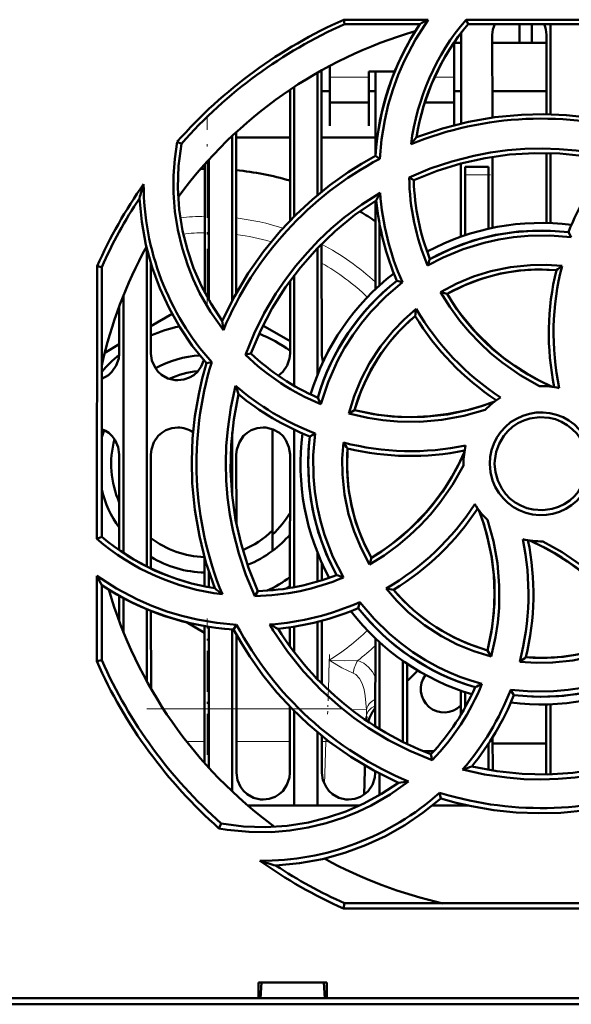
# Model space of a CAD drawing. Extents: x -1358 to 1757, y -1497 to 607.
# Tile 16 of 97: x 285 to 320, y -1349 to -1285. Entities that reach past the tile are written whole.
import ezdxf

# ---------------------------------------------------------------- set-up
doc = ezdxf.new("R2010")
doc.units = 0
doc.linetypes.add('DASHDOT', pattern=[18.5, 12, -3, 0.5, -3])

msp = doc.modelspace()

# ---------------------------------------------------------------- linework, layer by layer
at = {"color": 7, "lineweight": 50}
for p, q in [((305.578, -1285.235), (311.008, -1285.235)), ((305.638, -1285.516), (305.578, -1285.235)), ((313.589, -1285.516), (313.458, -1285.235)), ((313.459, -1285.235), (331.004, -1285.235)), ((310.476, -1285.516), (305.638, -1285.516)), ((330.944, -1285.516), (313.589, -1285.516)), ((316.901, -1286.716), (316.901, -1285.517)), ((317.686, -1286.716), (317.686, -1285.517)), ((318.891, -1285.517), (318.891, -1291.324)), ((313.131, -1291.914), (313.134, -1286.217)), ((315.148, -1286.217), (315.151, -1291.535)), ((318.631, -1291.319), (318.634, -1286.217)), ((312.691, -1289.126), (312.691, -1286.696)), ((313.133, -1286.716), (312.704, -1286.716)), ((318.633, -1286.716), (315.148, -1286.716)), ((304.149, -1288.498), (304.153, -1296.311)), ((304.691, -1288.203), (304.691, -1289.126)), ((303.891, -1288.644), (303.891, -1296.526)), ((304.691, -1289.126), (304.691, -1292.072)), ((307.191, -1288.573), (308.858, -1288.573)), ((307.191, -1289.126), (307.191, -1288.573)), ((307.191, -1292.072), (307.191, -1289.126)), ((307.63, -1293.885), (307.633, -1288.573)), ((312.691, -1292.022), (312.691, -1289.126)), ((302.128, -1298.164), (302.132, -1289.736)), ((302.391, -1289.564), (302.391, -1297.896)), ((302.132, -1289.829), (301.994, -1289.829)), ((304.7, -1289.829), (304.15, -1289.829)), ((307.632, -1289.829), (307.202, -1289.829)), ((313.132, -1289.829), (312.704, -1289.829)), ((318.632, -1289.829), (315.15, -1289.829)), ((304.691, -1290.573), (307.191, -1290.573)), ((310.8, -1290.573), (312.691, -1290.573)), ((304.691, -1292.072), (304.691, -1292.073)), ((307.191, -1292.073), (307.191, -1292.072)), ((298.391, -1292.722), (298.391, -1303.316)), ((298.651, -1292.479), (298.656, -1302.828)), ((302.131, -1292.829), (298.651, -1292.829)), ((307.631, -1292.829), (304.151, -1292.829)), ((295.124, -1293.218), (294.855, -1293.087)), ((296.891, -1294.245), (296.891, -1303.291)), ((307.901, -1294.186), (307.622, -1294.008)), ((315.152, -1294.064), (315.154, -1298.637)), ((318.628, -1298.32), (318.63, -1293.818)), ((318.891, -1293.824), (318.891, -1298.328)), ((296.626, -1302.812), (296.63, -1294.535)), ((313.128, -1299.202), (313.13, -1294.492)), ((313.391, -1295.217), (313.391, -1294.717)), ((314.891, -1294.717), (313.391, -1294.717)), ((314.891, -1295.217), (314.891, -1294.717)), ((309.797, -1295.391), (310.091, -1295.575)), ((313.391, -1299.112), (313.391, -1295.217)), ((314.891, -1295.217), (314.891, -1298.694)), ((307.626, -1302.569), (307.629, -1296.896)), ((307.891, -1302.323), (307.891, -1298.421)), ((320.235, -1299.241), (320.045, -1298.92)), ((292.891, -1299.949), (292.891, -1320.424)), ((303.891, -1299.936), (303.891, -1308.081)), ((304.154, -1299.667), (304.158, -1306.717)), ((289.679, -1318.663), (289.695, -1301.1)), ((289.695, -1301.1), (289.991, -1301.163)), ((289.991, -1318.518), (289.991, -1301.163)), ((293.155, -1300.912), (293.158, -1306.717)), ((302.391, -1301.684), (302.391, -1308.804)), ((302.124, -1306.717), (302.126, -1302.038)), ((309.363, -1302.137), (308.997, -1302.043)), ((291.391, -1302.982), (291.391, -1319.565)), ((311.822, -1302.775), (312.231, -1302.884)), ((291.124, -1306.717), (291.126, -1303.665)), ((293.157, -1304.958), (294.519, -1304.171)), ((300.373, -1304.928), (302.125, -1305.939)), ((290.184, -1306.674), (291.125, -1306.131)), ((299.243, -1306.797), (299.594, -1306.717)), ((297.078, -1307.279), (296.74, -1307.354)), ((304.22, -1307.149), (304.282, -1307.184)), ((305.9, -1310.588), (306.275, -1310.372)), ((298.391, -1311.803), (298.391, -1315.814)), ((300.991, -1311.592), (300.991, -1318.114)), ((302.391, -1311.625), (302.391, -1321.768)), ((303.73, -1311.865), (303.394, -1312.063)), ((291.118, -1319.375), (291.121, -1313.217)), ((293.161, -1313.217), (293.164, -1320.558)), ((298.661, -1313.217), (298.663, -1317.661)), ((302.117, -1321.817), (302.121, -1313.217)), ((313.291, -1313.817), (313.292, -1313.924)), ((300.991, -1318.114), (300.991, -1319.429)), ((289.991, -1318.518), (289.679, -1318.663)), ((303.891, -1319.552), (303.891, -1321.406)), ((296.617, -1321.718), (296.618, -1319.867)), ((304.164, -1320.195), (304.164, -1321.322)), ((307.243, -1320.307), (307.358, -1319.877)), ((296.891, -1320.767), (296.891, -1321.772)), ((304.291, -1320.469), (304.164, -1320.542)), ((289.672, -1326.538), (289.677, -1321.036)), ((289.991, -1326.47), (289.991, -1321.631)), ((299.85, -1322.335), (300.05, -1322.016)), ((302.117, -1321.724), (301.895, -1321.852)), ((291.116, -1323.943), (291.117, -1322.314)), ((291.391, -1322.468), (291.391, -1324.652)), ((306.619, -1322.72), (306.518, -1323.11)), ((292.891, -1323.184), (292.891, -1327.811)), ((293.165, -1323.296), (293.168, -1328.302)), ((296.616, -1324.698), (295.453, -1324.026)), ((303.891, -1323.998), (303.891, -1327.694)), ((304.166, -1323.926), (304.167, -1327.975)), ((296.612, -1333.079), (296.616, -1324.263)), ((296.891, -1324.311), (296.891, -1333.388)), ((298.391, -1324.48), (298.391, -1334.911)), ((298.482, -1324.486), (298.678, -1324.18)), ((302.116, -1325.578), (302.116, -1324.346)), ((302.391, -1324.304), (302.391, -1325.947)), ((298.666, -1324.821), (298.67, -1333.717)), ((307.613, -1330.727), (307.616, -1325.055)), ((307.891, -1330.899), (307.891, -1325.31)), ((315.072, -1326.228), (314.846, -1325.832)), ((289.991, -1326.47), (289.672, -1326.538)), ((309.391, -1331.726), (309.391, -1326.507)), ((309.667, -1326.696), (309.669, -1331.861)), ((313.114, -1329.995), (313.114, -1328.427)), ((316.329, -1328.364), (316.537, -1328.714)), ((313.391, -1329.517), (313.391, -1328.522)), ((302.112, -1333.717), (302.114, -1329.456)), ((302.391, -1329.737), (302.391, -1335.817)), ((318.612, -1333.717), (318.614, -1329.313)), ((318.891, -1329.305), (318.891, -1333.808)), ((307.038, -1330.099), (307.031, -1330.345)), ((303.891, -1331.105), (303.891, -1335.817)), ((304.169, -1331.334), (304.17, -1333.717)), ((315.169, -1331.425), (315.17, -1333.572)), ((314.891, -1331.86), (314.891, -1333.526)), ((318.613, -1331.829), (315.169, -1331.829)), ((310.725, -1332.329), (311.363, -1332.329)), ((311.192, -1332.513), (311.279, -1332.892)), ((306.942, -1333.246), (306.933, -1333.552)), ((306.933, -1333.552), (306.885, -1335.124)), ((307.612, -1333.717), (307.612, -1333.621)), ((307.891, -1335.143), (307.891, -1333.769)), ((318.608, -1333.815), (318.612, -1333.717)), ((311.827, -1335.367), (311.747, -1335.002)), ((311.807, -1335.386), (311.851, -1335.375)), ((302.391, -1335.817), (299.396, -1335.817)), ((303.891, -1335.817), (302.391, -1335.817)), ((306.612, -1335.817), (303.891, -1335.817)), ((313.391, -1335.817), (311.296, -1335.817)), ((313.391, -1335.817), (313.391, -1335.777)), ((313.569, -1335.817), (313.391, -1335.817)), ((297.692, -1336.983), (297.543, -1337.29)), ((305.566, -1342.45), (305.638, -1342.116)), ((305.638, -1342.116), (322.993, -1342.116)), ((323.148, -1342.45), (305.566, -1342.45)), ((300.088, -1348.217), (300.088, -1347.217)), ((300.089, -1347.217), (304.493, -1347.217)), ((300.227, -1348.217), (300.291, -1347.217)), ((304.291, -1347.217), (304.355, -1348.217)), ((304.493, -1347.217), (304.493, -1348.217)), ((423.268, -1348.616), (170.314, -1348.616)), ((180.494, -1348.217), (300.088, -1348.217)), ((300.088, -1348.217), (300.227, -1348.217)), ((300.141, -1348.217), (304.441, -1348.217)), ((304.355, -1348.217), (304.494, -1348.217)), ((304.494, -1348.217), (413.088, -1348.217))]:
    msp.add_line(p, q, dxfattribs=at)
at = {"color": 7, "lineweight": 18}
for p, q in [((307.191, -1288.943), (304.691, -1288.943)), ((312.691, -1288.943), (311.432, -1288.943)), ((313.391, -1295.217), (314.891, -1295.217)), ((304.589, -1328.385), (304.648, -1326.464)), ((293.954, -1329.586), (296.613, -1329.586)), ((298.668, -1329.586), (302.113, -1329.586)), ((306.049, -1329.632), (307.041, -1329.662)), ((304.434, -1331.708), (304.443, -1331.551)), ((296.612, -1331.708), (295.468, -1331.708)), ((302.112, -1331.708), (298.669, -1331.708)), ((304.434, -1331.708), (304.169, -1331.708)), ((304.35, -1334.461), (304.434, -1331.708))]:
    msp.add_line(p, q, dxfattribs=at)
at = {"color": 7, "linetype": 'DASHDOT', "lineweight": 18, "ltscale": 0.305844}
msp.add_line((296.791, -1303.645), (296.791, -1291.411), dxfattribs=at)
at = {"color": 7, "linetype": 'DASHDOT', "lineweight": 18, "ltscale": 0.045015}
msp.add_line((315.041, -1295.217), (313.24, -1295.217), dxfattribs=at)
at = {"color": 7, "linetype": 'DASHDOT', "lineweight": 18, "ltscale": 0.219763}
msp.add_line((296.791, -1332.562), (296.791, -1323.771), dxfattribs=at)
at = {"color": 7, "linetype": 'DASHDOT', "lineweight": 18, "ltscale": 0.096038}
msp.add_line((304.659, -1326.097), (304.542, -1329.937), dxfattribs=at)
at = {"color": 7, "linetype": 'DASHDOT', "lineweight": 18, "ltscale": 0.314691}
msp.add_line((305.492, -1329.586), (292.904, -1329.586), dxfattribs=at)
at = {"color": 7, "lineweight": 50}
for points in [[(311.008, -1285.235), (310.191, -1286.513), (309.492, -1287.855), (309.088, -1288.792), (308.739, -1289.754), (308.45, -1290.725), (308.219, -1291.709), (308.015, -1292.94), (307.901, -1294.186)], [(310.271, -1292.795), (311.933, -1292.233), (313.617, -1291.805), (315.317, -1291.513), (317.029, -1291.352), (318.468, -1291.317), (319.905, -1291.373), (321.341, -1291.522), (322.775, -1291.767), (323.767, -1291.993), (324.754, -1292.265)], [(297.825, -1305.216), (297.002, -1304.05), (296.296, -1302.817), (295.885, -1301.948), (295.528, -1301.055), (295.163, -1299.917), (294.888, -1298.754), (294.705, -1297.573), (294.614, -1296.382), (294.614, -1295.282), (294.695, -1294.183), (294.855, -1293.087)], [(295.124, -1293.218), (294.942, -1294.644), (294.896, -1296.059), (294.985, -1297.458), (295.205, -1298.835), (295.507, -1300.05), (295.907, -1301.234), (296.413, -1302.392), (297.031, -1303.529), (297.756, -1304.623)], [(309.795, -1295.391), (311.152, -1294.823), (312.539, -1294.357), (313.953, -1293.996), (315.038, -1293.79), (316.134, -1293.644), (317.242, -1293.556), (318.352, -1293.528), (319.447, -1293.559), (320.537, -1293.65), (321.916, -1293.853), (323.285, -1294.151)], [(297.756, -1304.623), (298.533, -1303.05), (299.422, -1301.557), (300.417, -1300.148), (301.514, -1298.824), (302.507, -1297.781), (303.563, -1296.805), (304.683, -1295.895), (305.87, -1295.054), (306.731, -1294.513), (307.622, -1294.007)], [(322.762, -1294.323), (321.135, -1294.019), (319.505, -1293.852), (317.879, -1293.82), (316.259, -1293.92), (314.685, -1294.143), (313.128, -1294.492), (311.595, -1294.97), (310.09, -1295.575)], [(296.74, -1307.354), (295.827, -1306.223), (295.023, -1305.038), (294.325, -1303.802), (293.731, -1302.515), (293.239, -1301.181), (292.841, -1299.737), (292.567, -1298.254), (292.422, -1296.735)], [(299.242, -1306.798), (299.801, -1305.436), (300.453, -1304.125), (301.198, -1302.869), (301.82, -1301.958), (302.491, -1301.08), (303.213, -1300.234), (303.978, -1299.429), (304.775, -1298.677), (305.611, -1297.97), (306.734, -1297.135), (307.92, -1296.376)], [(307.669, -1296.871), (306.303, -1297.807), (305.032, -1298.841), (303.86, -1299.968), (302.785, -1301.185), (301.83, -1302.456), (300.976, -1303.803), (300.229, -1305.225), (299.594, -1306.717)], [(320.235, -1299.241), (318.843, -1299.125), (317.447, -1299.145), (316.502, -1299.234), (315.561, -1299.383), (314.62, -1299.591), (313.277, -1300), (311.99, -1300.533), (310.975, -1301.062)], [(311.124, -1300.64), (312.495, -1299.976), (313.91, -1299.457), (315.362, -1299.088), (316.844, -1298.872), (318.349, -1298.811), (319.195, -1298.842), (320.045, -1298.92)], [(311.82, -1302.776), (312.862, -1302.225), (313.938, -1301.776), (315.046, -1301.428), (316.318, -1301.163), (317.611, -1301.03), (318.624, -1301.019), (319.641, -1301.09)], [(319.27, -1301.355), (318.055, -1301.315), (316.853, -1301.39), (315.671, -1301.582), (314.513, -1301.891), (313.386, -1302.315), (312.23, -1302.884)], [(309.363, -1302.137), (308.294, -1303.043), (307.32, -1304.046), (306.715, -1304.778), (306.155, -1305.549), (305.638, -1306.363), (305.182, -1307.188), (304.569, -1308.558), (304.104, -1309.982)], [(318.194, -1308.817), (316.948, -1308.115), (315.778, -1307.302), (315.039, -1306.695), (314.338, -1306.043), (313.676, -1305.347), (313.059, -1304.611), (312.407, -1303.718), (311.82, -1302.776)], [(312.231, -1302.884), (312.647, -1303.538), (313.092, -1304.164), (314.068, -1305.334), (315.153, -1306.393), (315.853, -1306.975), (316.59, -1307.515), (317.365, -1308.014), (318.173, -1308.466), (319.009, -1308.868)], [(305.9, -1310.59), (306.248, -1309.461), (306.693, -1308.38), (307.231, -1307.35), (307.942, -1306.263), (308.761, -1305.256), (309.474, -1304.529), (310.247, -1303.858)], [(289.991, -1308.344), (290.42, -1308.114), (290.65, -1307.906), (290.926, -1307.499), (291.089, -1307.04), (291.124, -1306.717)], [(293.158, -1306.717), (293.23, -1307.182), (293.426, -1307.627), (293.61, -1307.881), (293.837, -1308.095), (294.251, -1308.329), (294.713, -1308.44), (294.891, -1308.449)], [(301.364, -1308.154), (301.65, -1307.906), (301.926, -1307.499), (302.089, -1307.04), (302.124, -1306.717)], [(294.891, -1308.449), (295.283, -1308.405), (295.655, -1308.274), (295.92, -1308.114), (296.15, -1307.906), (296.4, -1307.55), (296.562, -1307.148)], [(297.269, -1321.837), (296.707, -1320.175), (296.28, -1318.491), (295.987, -1316.79), (295.827, -1315.079), (295.792, -1313.639), (295.848, -1312.202), (295.997, -1310.767), (296.241, -1309.332), (296.467, -1308.34), (296.74, -1307.354)], [(299.85, -1322.338), (299.281, -1320.979), (298.814, -1319.591), (298.452, -1318.175), (298.247, -1317.092), (298.1, -1315.997), (298.012, -1314.889), (297.984, -1313.778), (298.015, -1312.683), (298.106, -1311.591), (298.312, -1310.189), (298.618, -1308.797)], [(298.797, -1309.346), (298.493, -1310.973), (298.326, -1312.602), (298.294, -1314.229), (298.395, -1315.849), (298.618, -1317.423), (298.967, -1318.979), (299.444, -1320.512), (300.05, -1322.017)], [(306.275, -1310.372), (307.769, -1310.67), (309.269, -1310.816), (310.767, -1310.808), (312.256, -1310.644), (313.729, -1310.325), (314.518, -1310.089), (315.3, -1309.81)], [(306.275, -1310.372), (307.491, -1310.622), (308.708, -1310.769), (309.922, -1310.814), (311.126, -1310.763), (312.328, -1310.615), (313.526, -1310.369), (314.419, -1310.118), (315.3, -1309.81)], [(314.685, -1310.353), (313.305, -1310.739), (311.902, -1310.992), (310.473, -1311.112), (309.038, -1311.097), (308.086, -1311.014), (307.14, -1310.871), (305.9, -1310.59)], [(314.984, -1313.817), (315.012, -1313.374), (315.098, -1312.945), (315.243, -1312.531), (315.444, -1312.137), (315.698, -1311.766), (315.998, -1311.433), (316.329, -1311.152), (316.698, -1310.918), (317.107, -1310.731), (317.538, -1310.599), (317.972, -1310.525), (318.409, -1310.511), (318.844, -1310.557), (319.281, -1310.664), (319.702, -1310.827), (320.086, -1311.038), (320.435, -1311.297), (320.75, -1311.607), (321.024, -1311.958), (321.253, -1312.348), (321.424, -1312.751), (321.555, -1313.273), (321.598, -1313.817)], [(321.291, -1313.817), (321.236, -1313.271), (321.077, -1312.729), (320.821, -1312.215), (320.582, -1311.882), (320.296, -1311.585), (319.962, -1311.327), (319.599, -1311.118), (319.209, -1310.96), (318.81, -1310.86), (318.189, -1310.818), (317.572, -1310.903), (317.179, -1311.03), (316.799, -1311.216), (316.444, -1311.453), (316.142, -1311.723), (315.883, -1312.033), (315.591, -1312.529), (315.395, -1313.063), (315.299, -1313.61), (315.291, -1313.817)], [(291.121, -1313.217), (291.05, -1312.752), (290.854, -1312.306), (290.67, -1312.052), (290.443, -1311.839), (290.226, -1311.698), (289.991, -1311.591)], [(294.891, -1311.485), (294.499, -1311.53), (294.127, -1311.661), (293.863, -1311.821), (293.633, -1312.029), (293.357, -1312.436), (293.196, -1312.895), (293.161, -1313.217)], [(300.391, -1311.485), (299.999, -1311.53), (299.627, -1311.661), (299.363, -1311.821), (299.133, -1312.029), (298.857, -1312.436), (298.696, -1312.895), (298.661, -1313.217)], [(302.121, -1313.217), (302.05, -1312.752), (301.854, -1312.306), (301.67, -1312.052), (301.443, -1311.839), (301.029, -1311.606), (300.568, -1311.494), (300.391, -1311.485)], [(303.73, -1311.865), (303.616, -1313.266), (303.637, -1314.667), (303.727, -1315.613), (303.876, -1316.556), (304.085, -1317.497), (304.347, -1318.403), (304.883, -1319.806), (305.562, -1321.142)], [(305.114, -1320.984), (304.45, -1319.612), (303.931, -1318.198), (303.562, -1316.746), (303.347, -1315.263), (303.285, -1313.759), (303.317, -1312.912), (303.394, -1312.063)], [(307.244, -1320.309), (306.691, -1319.26), (306.24, -1318.178), (305.891, -1317.066), (305.625, -1315.793), (305.491, -1314.501), (305.481, -1313.479), (305.554, -1312.453)], [(305.83, -1312.837), (305.79, -1314.053), (305.865, -1315.255), (306.057, -1316.437), (306.365, -1317.594), (306.789, -1318.721), (307.359, -1319.878)], [(307.358, -1319.877), (308.012, -1319.461), (308.639, -1319.015), (309.808, -1318.04), (310.868, -1316.955), (311.449, -1316.254), (311.99, -1315.517), (312.488, -1314.742), (312.941, -1313.935), (313.343, -1313.098)], [(321.598, -1313.817), (321.571, -1314.259), (321.486, -1314.689), (321.341, -1315.103), (321.141, -1315.497), (320.887, -1315.868), (320.589, -1316.202), (320.257, -1316.483), (319.889, -1316.718), (319.48, -1316.906), (319.05, -1317.039), (318.616, -1317.114), (318.179, -1317.128), (317.744, -1317.083), (317.307, -1316.977), (316.886, -1316.814), (316.501, -1316.605), (316.152, -1316.346), (315.836, -1316.037), (315.562, -1315.687), (315.331, -1315.297), (315.16, -1314.894), (315.026, -1314.366), (314.984, -1313.817)], [(315.291, -1313.817), (315.346, -1314.362), (315.505, -1314.904), (315.761, -1315.418), (316, -1315.751), (316.286, -1316.048), (316.62, -1316.306), (316.983, -1316.515), (317.372, -1316.673), (317.772, -1316.773), (318.393, -1316.815), (319.01, -1316.73), (319.403, -1316.603), (319.783, -1316.417), (320.138, -1316.18), (320.44, -1315.91), (320.699, -1315.6), (320.991, -1315.104), (321.187, -1314.57), (321.283, -1314.023), (321.291, -1313.817)], [(313.292, -1313.924), (312.59, -1315.171), (311.777, -1316.341), (311.171, -1317.081), (310.52, -1317.783), (309.823, -1318.446), (309.088, -1319.064), (308.191, -1319.719), (307.244, -1320.309)], [(314.847, -1325.832), (315.144, -1324.338), (315.291, -1322.838), (315.283, -1321.34), (315.118, -1319.851), (314.799, -1318.379), (314.563, -1317.589), (314.284, -1316.808)], [(314.846, -1325.832), (315.097, -1324.617), (315.243, -1323.4), (315.289, -1322.186), (315.237, -1320.982), (315.09, -1319.779), (314.844, -1318.582), (314.592, -1317.688), (314.284, -1316.808)], [(314.837, -1317.432), (315.223, -1318.813), (315.477, -1320.217), (315.596, -1321.648), (315.582, -1323.085), (315.499, -1324.037), (315.356, -1324.983), (315.074, -1326.229)], [(324.351, -1324.749), (323.935, -1324.095), (323.49, -1323.469), (322.514, -1322.299), (321.429, -1321.24), (320.729, -1320.658), (319.991, -1320.118), (319.216, -1319.619), (318.409, -1319.167), (317.573, -1318.765)], [(318.408, -1318.815), (319.655, -1319.519), (320.826, -1320.333), (321.566, -1320.941), (322.268, -1321.593), (322.931, -1322.291), (323.549, -1323.026), (324.202, -1323.922), (324.791, -1324.868)], [(289.677, -1321.036), (290.95, -1321.857), (292.288, -1322.561), (293.224, -1322.968), (294.184, -1323.321), (295.154, -1323.614), (296.138, -1323.849), (297.399, -1324.062), (298.678, -1324.18)], [(315.074, -1326.229), (313.961, -1325.89), (312.891, -1325.453), (311.867, -1324.92), (310.776, -1324.209), (309.759, -1323.385), (309.007, -1322.653), (308.31, -1321.854)], [(306.619, -1322.72), (307.529, -1323.794), (308.534, -1324.772), (309.266, -1325.378), (310.036, -1325.939), (310.847, -1326.456), (311.67, -1326.912), (312.352, -1327.239), (313.048, -1327.528), (313.757, -1327.779), (314.479, -1327.992)], [(309.097, -1334.352), (307.524, -1333.574), (306.031, -1332.686), (304.622, -1331.69), (303.298, -1330.593), (302.256, -1329.6), (301.279, -1328.545), (300.37, -1327.424), (299.529, -1326.237), (298.987, -1325.376), (298.482, -1324.486)], [(301.036, -1324.55), (301.962, -1325.916), (302.99, -1327.194), (304.129, -1328.392), (305.362, -1329.495), (306.238, -1330.179), (307.148, -1330.814), (308.466, -1331.61), (309.844, -1332.304), (311.278, -1332.893)], [(324.791, -1324.868), (323.763, -1325.417), (322.698, -1325.866), (321.598, -1326.214), (320.327, -1326.483), (319.029, -1326.62), (317.974, -1326.634), (316.912, -1326.561)], [(317.312, -1326.278), (318.527, -1326.318), (319.729, -1326.243), (320.911, -1326.051), (322.068, -1325.742), (323.195, -1325.318), (324.352, -1324.749)], [(316.329, -1328.364), (317.703, -1328.484), (319.084, -1328.469), (320.024, -1328.382), (320.962, -1328.235), (321.904, -1328.029), (322.814, -1327.769), (323.538, -1327.516), (324.246, -1327.226), (324.939, -1326.899), (325.617, -1326.534)], [(325.458, -1326.993), (324.087, -1327.657), (322.672, -1328.176), (321.22, -1328.545), (319.738, -1328.761), (318.233, -1328.822), (317.387, -1328.791), (316.537, -1328.714)], [(307.614, -1329.52), (307.402, -1329.832), (307.239, -1330.171), (307.15, -1330.426)], [(326.821, -1332.264), (325.467, -1332.833), (324.082, -1333.301), (322.67, -1333.665), (321.582, -1333.873), (320.483, -1334.022), (319.378, -1334.112), (318.27, -1334.143), (317.177, -1334.114), (316.087, -1334.025), (314.654, -1333.815), (313.231, -1333.502)], [(313.82, -1333.31), (315.447, -1333.615), (317.077, -1333.781), (318.703, -1333.813), (320.323, -1333.713), (321.897, -1333.49), (323.453, -1333.141), (324.987, -1332.663), (326.492, -1332.057)], [(298.67, -1333.717), (298.742, -1334.18), (298.938, -1334.624), (299.122, -1334.876), (299.349, -1335.088), (299.762, -1335.32), (300.223, -1335.428), (300.391, -1335.437)], [(300.391, -1335.437), (300.786, -1335.391), (301.161, -1335.258), (301.423, -1335.096), (301.651, -1334.886), (301.923, -1334.478), (302.08, -1334.019), (302.112, -1333.717)], [(304.17, -1333.717), (304.242, -1334.18), (304.438, -1334.624), (304.622, -1334.876), (304.849, -1335.088), (305.262, -1335.32), (305.723, -1335.428), (305.891, -1335.437)], [(305.891, -1335.437), (306.286, -1335.391), (306.661, -1335.258), (306.923, -1335.096), (307.151, -1334.886), (307.423, -1334.478), (307.58, -1334.019), (307.612, -1333.717)], [(309.743, -1334.275), (308.579, -1335.104), (307.349, -1335.816), (306.482, -1336.231), (305.589, -1336.592), (304.452, -1336.963), (303.289, -1337.244), (302.108, -1337.432), (300.916, -1337.528), (299.487, -1337.52), (298.061, -1337.376), (297.543, -1337.29)], [(297.692, -1336.983), (299.118, -1337.166), (300.534, -1337.211), (301.932, -1337.122), (303.309, -1336.903), (304.524, -1336.601), (305.709, -1336.2), (306.867, -1335.695), (308.003, -1335.076), (309.097, -1334.352)], [(311.828, -1335.368), (310.698, -1336.28), (309.513, -1337.085), (308.276, -1337.783), (306.99, -1338.377), (305.656, -1338.868), (304.212, -1339.267), (302.728, -1339.54), (301.21, -1339.686)], [(326.311, -1334.838), (324.649, -1335.4), (322.965, -1335.828), (321.265, -1336.12), (319.553, -1336.281), (318.114, -1336.316), (316.677, -1336.26), (315.242, -1336.111), (313.807, -1335.867), (312.815, -1335.64), (311.828, -1335.368)]]:
    msp.add_lwpolyline(points, dxfattribs=at)
at = {"color": 7, "lineweight": 18}
for points in [[(306.187, -1327.299), (305.461, -1326.952), (304.648, -1326.464)], [(304.648, -1326.464), (305.647, -1326.5), (306.48, -1326.486)], [(306.48, -1326.486), (306.864, -1326.652), (307.183, -1326.907), (307.429, -1327.219), (307.615, -1327.572)], [(307.041, -1329.662), (306.969, -1328.759), (306.887, -1328.344), (306.76, -1327.956), (306.588, -1327.634), (306.354, -1327.39), (306.187, -1327.299)]]:
    msp.add_lwpolyline(points, dxfattribs=at)
at = {"color": 7, "lineweight": 50}
for centre, radius, start, end in [((318.27, -1313.814), 31.271, 113.94625, 138.4836), ((325.074, -1295.162), 15.28, 139.48243, 172.79538), ((328.509, -1318.987), 38.019, 117.40726, 118.31442), ((318.291, -1313.817), 29, 106.23146, 143.7055), ((325.099, -1295.159), 17.515, 146.59769, 176.23014), ((325.123, -1295.173), 15.043, 140.06547, 170.90449), ((316.918, -1286.25), 1.771, 155.56018, 178.92731), ((316.864, -1286.25), 1.771, 1.07266, 24.44208), ((311.7, -1286.217), 1.434, 0.03351, 4.91924), ((318.291, -1313.802), 22.198, 72.88174, 112.17097), ((326.258, -1305.759), 20.583, 140.96026, 142.55795), ((318.294, -1313.797), 22.195, 117.92102, 157.25569), ((296.791, -1313.829), 19, 90.48735, 91.27854), ((336.201, -1305.369), 17.396, 140.58358, 158.24036), ((296.791, -1313.829), 19, 73.68312, 84.37907), ((325.176, -1295.147), 15.384, 180.90834, 202.61269), ((318.266, -1313.827), 31.278, 144.85921, 155.98891), ((314.547, -1302.729), 22.923, 162.46991, 164.84323), ((309.902, -1295.799), 17.213, 180.08394, 221.83352), ((324.972, -1295.177), 14.887, 181.53456, 201.52931), ((318.244, -1313.794), 30.947, 146.54988, 155.91187), ((327.477, -1306.583), 22.061, 152.4404, 153.88184), ((325.034, -1295.148), 17.159, 184.10169, 204.03424), ((324.982, -1295.179), 17.396, 185.58072, 203.23758), ((296.791, -1313.829), 19, 55.22468, 58.83322), ((318.291, -1313.817), 15.5, 82.75842, 118.28283), ((318.289, -1313.808), 14.991, 83.27569, 118.55293), ((318.291, -1313.817), 29, 151.23451, 167.39631), ((331.808, -1308.115), 21.993, 160.13015, 161.29438), ((336.369, -1305.409), 17.277, 165.52435, 191.84558), ((329.314, -1315.029), 16.966, 124.75972, 126.29906), ((318.291, -1313.817), 15.5, 127.75858, 163.28089), ((318.289, -1313.808), 12.491, 85.49434, 119.0148), ((336.07, -1305.419), 17.284, 166.40093, 191.5798), ((318.284, -1313.812), 14.992, 128.27618, 163.54921), ((318.286, -1313.813), 12.494, 130.49679, 164.01209), ((326.753, -1306.821), 16.769, 169.82252, 171.397), ((324.925, -1295.307), 17.283, 211.40052, 236.57952), ((325.119, -1295.104), 17.257, 210.48215, 236.84623), ((296.791, -1313.829), 9.025, 101.51447, 113.74545), ((318.84, -1302.407), 21.199, 185.99581, 187.60899), ((296.791, -1313.829), 9.025, 53.77786, 68.30479), ((296.791, -1313.829), 9.025, 128.91949, 138.89578), ((296.791, -1313.829), 7, 93.93407, 118.45588), ((309.926, -1295.796), 15.336, 225.83995, 247.68666), ((309.832, -1295.911), 14.886, 226.54534, 246.54031), ((305.842, -1306.694), 1.685, 180.77621, 199.21494), ((318.298, -1313.796), 22.199, 162.9283, 202.31487), ((296.791, -1313.829), 6, 95.74371, 114.22174), ((309.903, -1295.783), 17.226, 229.07126, 249.00303), ((319.536, -1302.257), 21.916, 197.36325, 198.87074), ((318.291, -1313.817), 5, 76.47188, 91.11481), ((309.843, -1295.906), 17.396, 230.58367, 248.24047), ((323.151, -1300.564), 21.245, 205.06649, 206.3051), ((318.291, -1313.817), 5, 121.46385, 136.15105), ((296.791, -1313.829), 7, 161.88722, 166.28712), ((294.895, -1313.222), 1.737, 55.40934, 90.12117), ((318.291, -1313.817), 15.5, 172.75832, 208.28287), ((296.791, -1313.829), 6.188, 165.10325, 203.5793), ((318.285, -1313.818), 14.993, 173.27679, 208.54961), ((309.899, -1295.723), 17.286, 255.44136, 281.78891), ((319.423, -1302.813), 16.89, 214.80123, 216.40578), ((318.29, -1313.817), 12.498, 175.50406, 209.00626), ((309.894, -1296.037), 17.283, 256.40089, 281.57989), ((318.291, -1313.817), 5, 166.42763, 179.99999), ((296.791, -1313.829), 7, 193.71282, 215.87357), ((299.594, -1306.973), 17.247, 300.35718, 326.78306), ((318.291, -1313.817), 5, 211.38447, 226.31339), ((296.791, -1313.829), 6.188, 312.74385, 329.43446), ((299.781, -1307.182), 17.284, 301.40077, 326.57907), ((296.791, -1313.829), 6, 292.40107, 314.427), ((299.622, -1307.048), 15.29, 229.43503, 263.0111), ((299.647, -1306.984), 15.043, 230.06576, 260.90389), ((296.791, -1313.829), 6, 232.79327, 268.24283), ((296.791, -1313.829), 7, 306.8699, 319.56019), ((300.215, -1322.193), 17.259, 345.33773, 11.7583), ((318.291, -1313.817), 5, 256.35958, 271.34427), ((300.511, -1322.214), 17.284, 346.40114, 11.57945), ((296.791, -1313.829), 7, 291.71571, 306.8699), ((296.791, -1313.829), 7, 238.78648, 268.57967), ((323.424, -1303.63), 37.972, 207.28254, 208.2987), ((299.607, -1306.944), 15.397, 270.90356, 292.75576), ((299.651, -1307.136), 14.886, 271.53435, 291.52923), ((296.791, -1313.829), 9.025, 295.29546, 306.16965), ((312.117, -1301.676), 20.538, 250.06281, 251.38628), ((299.633, -1307.009), 17.515, 236.59765, 266.23032), ((318.291, -1313.817), 29, 196.23145, 233.70554), ((310.191, -1305.894), 20.522, 230.97311, 232.7224), ((311.944, -1302.013), 20.171, 259.62, 260.99359), ((318.29, -1313.817), 12.499, 220.50471, 254.00711), ((299.638, -1307.057), 17.149, 273.90941, 294.02134), ((299.653, -1307.124), 17.398, 275.58228, 293.23819), ((318.291, -1313.817), 15.5, 217.75854, 253.28091), ((318.289, -1313.819), 14.996, 218.2815, 253.54464), ((318.293, -1313.793), 22.195, 207.90271, 247.34311), ((315.017, -1315.969), 16.404, 209.97554, 211.53947), ((310.729, -1305.335), 21.284, 242.21354, 243.83811), ((318.291, -1313.817), 19.999, 212.0822, 249.20931), ((318.292, -1313.822), 12.494, 265.49995, 299.01339), ((318.26, -1313.867), 31.27, 203.90469, 228.50886), ((306.292, -1311.132), 18.731, 304.53918, 306.03748), ((296.791, -1313.829), 19, 312.66312, 315.55896), ((318.291, -1313.82), 14.996, 263.28209, 298.54851), ((312.041, -1328.329), 1.5, 142.46425, 315.64672), ((318.291, -1313.817), 15.5, 262.75857, 298.28273), ((300.387, -1322.276), 14.885, 316.54396, 336.54009), ((300.26, -1322.197), 15.356, 315.8501, 337.82662), ((300.273, -1322.188), 17.203, 318.87706, 338.96268), ((305.798, -1310.548), 19.482, 295.02564, 296.45056), ((300.38, -1322.264), 17.396, 320.58363, 338.24028), ((306.757, -1312.611), 21.871, 287.21716, 288.83943), ((306.881, -1313.294), 21.172, 276.00425, 277.76258), ((318.298, -1313.789), 22.196, 254.42292, 292.27857), ((300.289, -1322.189), 17.189, 269.60986, 311.80399), ((319.278, -1309.601), 26.494, 253.48454, 254.81356), ((318.291, -1313.817), 29, 241.23468, 257.38563), ((318.271, -1313.873), 31.274, 234.63916, 246.03116), ((307.198, -1317.597), 22.886, 252.12171, 254.83132), ((318.268, -1313.864), 30.947, 236.54988, 245.91186)]:
    msp.add_arc(centre, radius, start, end, dxfattribs=at)
at = {"color": 7, "lineweight": 18}
for centre, radius, start, end in [((296.791, -1313.829), 15.939, 90.58597, 96.25673), ((296.791, -1313.829), 15.939, 72.18476, 83.29008), ((296.791, -1313.829), 14.879, 90.62961, 95.96171), ((296.791, -1313.829), 14.879, 73.93991, 82.80741), ((296.791, -1313.829), 15.939, 47.17453, 62.48702), ((296.791, -1313.829), 14.879, 46.16486, 60.33566), ((296.791, -1313.829), 14.879, 301.87624, 313.89967), ((296.791, -1313.829), 15.939, 307.43427, 312.77297), ((308.502, -1327.671), 2.345, 149.62029, 170.87299), ((297.835, -1329.83), 9.207, 358.32572, 1.03981)]:
    msp.add_arc(centre, radius, start, end, dxfattribs=at)
at = {"color": 7, "lineweight": 50}
for centre, major_axis, ratio, start_param, end_param in [((12616.022, -18101.609), (12316.056, -16812.809), 0.038134, 3.133394, 3.149792), ((12912.955, -5528.061), (12604.468, -4238.488), 0.035668, 3.132152, 3.151038), ((7946.204, -4769.969), (7634.778, -3481.043), 0.041509, 3.13011, 3.153076), ((17520.297, -12954.377), (17214.443, -11648.977), 0.026223, 3.133258, 3.149926), ((13113.379, 13194.853), (-12798.231, -14501.266), 0.027193, 6.274586, 6.291779), ((14622.667, -10511.637), (14314.9, -9204.587), 0.026519, 3.133609, 3.149572), ((-14189.85, 11480.806), (14500.736, -12797.765), 0.027194, 6.274586, 6.291779), ((3774.083, 6313.304), (-3480.682, -7633.985), 0.041511, 6.271702, 6.294669), ((-12474.74, -15820.155), (-12796.175, -14498.935), 0.027195, 3.132993, 3.150187), ((4532.117, 11279.604), (-4238.071, -12603.225), 0.03567, 6.273745, 6.292632), ((9516.543, 12991.23), (-9205.019, -14315.57), 0.026519, 6.275203, 6.291166), ((11959.497, 15889.144), (-11649.622, -17215.398), 0.026223, 6.274851, 6.291518), ((17108.738, 10985.859), (16815.461, 12318), 0.038131, 3.133395, 3.149791)]:
    msp.add_ellipse(centre, major_axis=major_axis, ratio=ratio, start_param=start_param, end_param=end_param, dxfattribs=at)
at = {"color": 7, "lineweight": 18}
for centre, major_axis, ratio, start_param, end_param in [((308.534, -1329.708), (1.498, 0.071), 0.63921, 2.20101, 3.020328), ((308.538, -1330.144), (1.499, -0.046), 0.621499, 2.253451, 3.141593), ((304.434, -1333.476), (2.499, -0.076), 0.706942, 1.502227, 1.592392), ((304.434, -1333.476), (2.499, -0.076), 0.706942, 0, 0.187606)]:
    msp.add_ellipse(centre, major_axis=major_axis, ratio=ratio, start_param=start_param, end_param=end_param, dxfattribs=at)

doc.saveas('drawing.dxf')
